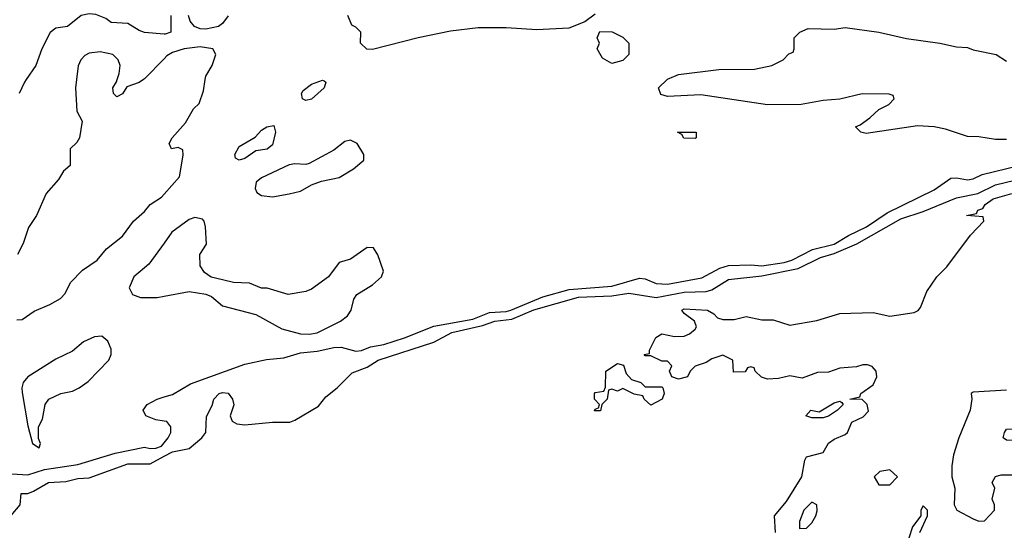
# Model space of a CAD drawing. Header units: inches. Extents: x 2348341 to 2479810, y 460419 to 613669.
# Tile 242 of 256: x 2379481 to 2383022, y 538378 to 540215. Entities that reach past the tile are written whole.
import ezdxf

# ---------------------------------------------------------------- set-up
doc = ezdxf.new("R2010")
doc.units = ezdxf.units.IN
doc.header["$MEASUREMENT"] = 0
for name, color, linetype in [('C3573', 7, 'Continuous'), ('C3574', 7, 'Continuous'), ('C3583', 7, 'Continuous'), ('C3584', 7, 'Continuous')]:
    doc.layers.add(name, color=color, linetype=linetype)

msp = doc.modelspace()

# ---------------------------------------------------------------- linework, layer by layer
at = {"layer": 'C3573', "color": 2}
for points, elevation in [([(2379684.4, 540000), (2379680.7, 539970), (2379686.4, 539886.4), (2379704.7, 539850), (2379696, 539790), (2379686.4, 539773.6), (2379662, 539750), (2379662, 539690), (2379638, 539670), (2379619.8, 539640.2), (2379576, 539590), (2379540.7, 539510), (2379512.5, 539467.5), (2379492.7, 539410), (2379472.4, 539370)], 46), ([(2379504.2, 540000), (2379497.3, 539990), (2379478.8, 539950)], 42), ([(2379926, 540000), (2379910, 539989.3), (2379866.4, 539973.6), (2379850, 539948), (2379830, 539938), (2379818, 539950), (2379815.3, 539970), (2379829.1, 539990.9), (2379831.7, 540000)], 46), ([(2379470, 539134.8), (2379490, 539136), (2379533.1, 539166.9), (2379589, 539190), (2379627.9, 539212.1), (2379643.7, 539230), (2379662.7, 539270), (2379706.5, 539313.5), (2379759.3, 539350), (2379792.7, 539390), (2379850, 539436.3), (2379889.6, 539490.4), (2379930, 539524.9), (2379949.6, 539550.4), (2379990, 539576.3), (2380000, 539587.6)], 46), ([(2380000, 539410.9), (2379945.1, 539334.9), (2379890.7, 539290), (2379874.8, 539250), (2379886.8, 539226.8), (2379915.3, 539215.3), (2379975.3, 539215.3), (2380000, 539220.1)], 46), ([(2380000, 538770.7), (2379970, 538775.1), (2379934, 538790), (2379925.2, 538810), (2379939, 538830), (2379975.3, 538850), (2380000, 538857.6)], 42), ([(2379395.3, 538584.7), (2379510, 538576.9), (2379570, 538596.9), (2379690, 538614.9), (2379824.5, 538655.5), (2379930, 538677.1), (2379950, 538672), (2379970, 538672.9), (2379990, 538680.8), (2380000, 538693)], 42), ([(2379450, 538431), (2379482, 538470), (2379486, 538510), (2379510, 538510.8), (2379530, 538518.8), (2379584, 538550), (2379646.2, 538553.8), (2379690, 538564), (2379730, 538566.8), (2379870, 538617), (2379950, 538617.6), (2380000, 538644.3)], 38)]:
    msp.add_lwpolyline(points, dxfattribs=dict(at, elevation=elevation))
at = {"layer": 'C3573', "color": 2, "elevation": 46}
msp.add_lwpolyline([(2379776.4, 539076.4), (2379750, 539074), (2379710, 539056), (2379670, 539022.9), (2379610, 538993.6), (2379510.4, 538929.6), (2379493.4, 538910), (2379488.4, 538890), (2379490, 538874), (2379510, 538754), (2379526, 538690), (2379550, 538674), (2379555.3, 538690), (2379548, 538708), (2379548, 538750), (2379562, 538778), (2379572.7, 538830), (2379585.2, 538850), (2379628.7, 538870), (2379670, 538878), (2379694, 538890), (2379727.2, 538912.8), (2379801.2, 538990), (2379809, 539010), (2379809, 539030), (2379798, 539058)], close=True, dxfattribs=at)
at = {"layer": 'C3574', "color": 2}
for points, elevation in [([(2380000, 540163.5), (2379930, 540169.3), (2379910, 540176), (2379870, 540201.2), (2379810, 540205.2), (2379790, 540219.3), (2379754.2, 540234.2), (2379730, 540236), (2379702, 540230), (2379652, 540190), (2379610, 540184), (2379590, 540168.7), (2379560.7, 540110), (2379538.8, 540050), (2379504.2, 540000)], 42), ([(2379831.7, 540000), (2379838, 540022), (2379842, 540050), (2379835.3, 540070), (2379815.3, 540090), (2379770, 540099.3), (2379730, 540094), (2379714.4, 540085.6), (2379701, 540070), (2379690.6, 540049.4), (2379684.4, 540000)], 46), ([(2380000, 540074.3), (2379930, 540002.7), (2379926, 540000)], 46)]:
    msp.add_lwpolyline(points, dxfattribs=dict(at, elevation=elevation))
at = {"layer": 'C3583', "color": 2}
for points, elevation in [([(2380000, 539587.6), (2380055.1, 539650), (2380068, 539728), (2380067.3, 539747.3), (2380050, 539755.3), (2380026, 539750), (2380018, 539770), (2380029, 539790), (2380076.6, 539843.4), (2380105.8, 539894.2), (2380126.6, 539913.4), (2380141.5, 539958.5), (2380148.1, 540000)], 46), ([(2383030, 539784), (2382990, 539784), (2382930, 539794), (2382890, 539795.3), (2382810, 539821.2), (2382770, 539829.2), (2382710, 539832.7), (2382525.2, 539805.2), (2382506, 539810), (2382486, 539830), (2382503.1, 539836.9), (2382538, 539862), (2382570, 539892), (2382606, 539910), (2382626, 539930), (2382622, 539942), (2382607.3, 539947.3), (2382510, 539948.7), (2382430.7, 539929.3), (2382370, 539924), (2382290.6, 539909.4), (2382170, 539909.2), (2381930, 539945.2), (2381810, 539939), (2381786, 539946), (2381778, 539970), (2381809, 540000)], 42), ([(2380000, 538857.6), (2380030, 538866.8), (2380095.1, 538904.9), (2380290, 538975.3), (2380368.1, 538991.9), (2380430, 538998.7), (2380490, 539016.5), (2380550, 539022.6), (2380610, 539035.8), (2380636.7, 539036.7), (2380690, 539022), (2380710, 539024.9), (2380742, 539038), (2380790, 539046), (2380864, 539070), (2380970, 539112), (2381110, 539138), (2381170, 539161.8), (2381230, 539165.2), (2381246.6, 539170), (2381362.3, 539217.7), (2381456.2, 539243.8), (2381610, 539256.5), (2381710, 539284.9), (2381730, 539282.4), (2381770, 539265.3), (2381810, 539264), (2381934, 539286), (2381998.4, 539321.6), (2382030, 539330.3), (2382110, 539333.4), (2382150, 539329.3), (2382230, 539341.8), (2382258, 539350), (2382331.5, 539388.5), (2382410, 539407.3), (2382461.4, 539438.6), (2382526.6, 539470), (2382600.1, 539519.9), (2382770, 539602.8), (2382830, 539644.7), (2382850, 539646), (2382890, 539638.8), (2382910, 539642.8), (2382942.4, 539657.6), (2383070, 539688.7)], 42), ([(2380000, 538644.3), (2380030, 538660.3), (2380090, 538672.7), (2380136, 538710), (2380149.5, 538730), (2380152.9, 538787.1), (2380172.9, 538827.1), (2380179, 538850), (2380198, 538870), (2380210, 538873.4), (2380230, 538870.7), (2380246, 538850), (2380250.9, 538829.1), (2380238, 538790), (2380244.7, 538770), (2380261.4, 538761.4), (2380290, 538757.3), (2380390, 538767), (2380452.5, 538767.5), (2380470, 538773.7), (2380555.1, 538824.9), (2380582, 538858), (2380622.7, 538890), (2380675.8, 538944.2), (2380730, 538964.9), (2380770, 538990.2), (2380970, 539054.6), (2381034.5, 539090), (2381145.5, 539114.5), (2381189.9, 539130.1), (2381250, 539137.7), (2381330, 539171), (2381490, 539216.1), (2381610, 539221.8), (2381671.3, 539231.3), (2381770, 539215.5), (2381870, 539235), (2381950, 539236.5), (2381970, 539242.7), (2382030, 539280.3), (2382150, 539292.9), (2382280.2, 539319.8), (2382361, 539359), (2382410, 539373.2), (2382491.3, 539408.7), (2382650, 539498.2), (2382730, 539524.7), (2382850, 539573.8), (2382926.6, 539590), (2382990, 539620.7), (2383094.1, 539645.9)], 38), ([(2382199, 538370), (2382195.3, 538430), (2382238, 538482), (2382294, 538570), (2382304, 538630), (2382310, 538642), (2382370, 538658), (2382390, 538691.3), (2382410, 538706), (2382450, 538722), (2382458, 538730), (2382473.6, 538766.4), (2382513.6, 538786.4), (2382533.6, 538806.4), (2382528, 538830), (2382510, 538848), (2382466, 538850), (2382502, 538858), (2382506, 538870), (2382550, 538901), (2382563.7, 538930), (2382560.9, 538950), (2382546.8, 538966.8), (2382530, 538973.2), (2382512.9, 538972.9), (2382490, 538966), (2382430, 538960.9), (2382390, 538947), (2382350, 538945.2), (2382294.4, 538925.6), (2382250, 538934), (2382210, 538924), (2382170, 538922), (2382149.1, 538929.1), (2382126, 538950), (2382122, 538962), (2382110, 538966), (2382098, 538962), (2382090, 538948), (2382047.3, 538947.3), (2382046, 538990), (2382010, 539008), (2381970, 538995.3), (2381950, 538982), (2381910, 538968), (2381892, 538950), (2381882, 538930), (2381850, 538922), (2381826, 538930), (2381818, 538950), (2381826, 538970), (2381810, 538986), (2381790, 538986), (2381750, 539006), (2381730, 539006), (2381726, 539010), (2381746, 539014), (2381746, 539026), (2381769, 539071), (2381790, 539084.7), (2381835.3, 539075.3), (2381870, 539076), (2381890, 539084.7), (2381910, 539102), (2381915.3, 539110), (2381908, 539130), (2381870, 539158), (2381862, 539170), (2381870, 539174.8), (2381954, 539170), (2381976.9, 539156.9), (2381990, 539142), (2382010, 539136), (2382050, 539136), (2382093.2, 539146.8), (2382150, 539134.8), (2382190, 539134.8), (2382250, 539115.5), (2382347.3, 539132.7), (2382430, 539158.4), (2382550, 539161.6), (2382610, 539148), (2382698, 539162), (2382711.8, 539168.2), (2382720.7, 539179.3), (2382742.9, 539237.1), (2382779.3, 539290), (2382814.7, 539325.3), (2382900.7, 539439.3), (2382948, 539490), (2382946, 539506), (2382886, 539510), (2382922, 539518), (2382926, 539530), (2382944.7, 539535.3), (2382953.2, 539550), (2382981.2, 539570), (2383048.7, 539590)], 34), ([(2380000, 539220.1), (2380090, 539237.3), (2380150, 539227.3), (2380170, 539218.8), (2380210, 539186), (2380330, 539154), (2380422.8, 539102.8), (2380490, 539084.4), (2380523.1, 539083.1), (2380550, 539088.7), (2380634, 539130), (2380659, 539150), (2380673.2, 539170), (2380682, 539210), (2380693.6, 539226.4), (2380750, 539261), (2380782, 539290), (2380788.7, 539310), (2380768.9, 539368.9), (2380753.6, 539393.6), (2380730, 539395.3), (2380670, 539354), (2380630, 539342), (2380591, 539290), (2380530, 539246), (2380510, 539237.2), (2380446.3, 539226.3), (2380370, 539249), (2380350, 539249.2), (2380306.8, 539266.8), (2380249.4, 539269.4), (2380184.7, 539284.7), (2380169.1, 539289.1), (2380145.2, 539305.2), (2380129.2, 539329.2), (2380129, 539370), (2380152.7, 539407.3), (2380149.2, 539470), (2380144, 539490), (2380137.5, 539497.5), (2380110, 539503.7), (2380090, 539496.2), (2380028.2, 539450), (2380000, 539410.9)], 46), ([(2383030, 538882), (2382910, 538875.3), (2382902, 538870), (2382904.7, 538850), (2382898.8, 538810), (2382858.8, 538710), (2382839.1, 538650), (2382832.7, 538610), (2382833, 538570), (2382844, 538530), (2382841, 538470), (2382851.3, 538450), (2382910, 538418.8), (2382930, 538411.3), (2382950, 538412), (2382986, 538450), (2382986, 538470), (2382978, 538490), (2382988, 538530), (2382978, 538550), (2382990, 538572), (2383010, 538578), (2383050, 538578)], 34), ([(2380000, 538693), (2380014, 538710), (2380023.7, 538730), (2380024, 538750), (2380009.3, 538769.3), (2380000, 538770.7)], 42), ([(2382718, 538370), (2382746, 538430), (2382746, 538450), (2382730, 538466), (2382722, 538450), (2382722, 538430), (2382692, 538390), (2382678, 538350)], 34)]:
    msp.add_lwpolyline(points, dxfattribs=dict(at, elevation=elevation))
for points, elevation in [([(2380510, 539924), (2380498, 539930), (2380494, 539950), (2380500.2, 539959.8), (2380530, 539982.8), (2380570, 539998), (2380575.3, 539995.3), (2380582, 539990), (2380576, 539970), (2380530, 539929.4)], 42), ([(2380270, 539709.2), (2380256.4, 539716.4), (2380254, 539730), (2380270, 539758.8), (2380327.3, 539792.7), (2380350, 539817.3), (2380369, 539830), (2380394.8, 539834.8), (2380400.7, 539810), (2380390, 539765.2), (2380370, 539749.4), (2380330, 539742.7), (2380290, 539716)], 42), ([(2381910, 539788), (2381868.9, 539788.9), (2381862, 539802), (2381846, 539810), (2381914, 539810), (2381914, 539790)], 42), ([(2380670, 539781.2), (2380650, 539777.2), (2380610, 539745.2), (2380522, 539698), (2380510, 539694), (2380470, 539696), (2380450, 539692.3), (2380350, 539646.6), (2380330.7, 539630), (2380327.9, 539607.9), (2380333.4, 539593.4), (2380350, 539582), (2380390, 539578), (2380450, 539588.4), (2380490, 539598), (2380530, 539620.7), (2380566.3, 539633.7), (2380630, 539647.3), (2380681.5, 539678.5), (2380718, 539710), (2380718, 539730), (2380694, 539770)], 46), ([(2381730, 538894), (2381790, 538894), (2381794, 538890), (2381798, 538870), (2381791, 538850), (2381750, 538828), (2381726, 538850), (2381722, 538862), (2381690, 538868), (2381650, 538888), (2381630, 538878), (2381610, 538886), (2381598, 538882), (2381594, 538850), (2381574, 538830), (2381570, 538808), (2381548, 538808), (2381550, 538814), (2381562, 538818), (2381566, 538830), (2381548, 538850), (2381548, 538870), (2381550, 538874), (2381582, 538878), (2381587.3, 538892.7), (2381589, 538950), (2381630, 538978), (2381652, 538972), (2381662, 538942), (2381681, 538921), (2381714, 538910)], 34), ([(2382330, 538782), (2382308, 538790), (2382326, 538810), (2382356.4, 538803.6), (2382410, 538836), (2382430, 538842), (2382438, 538838), (2382442, 538830), (2382422, 538810), (2382390, 538788.7), (2382370, 538782)], 34), ([(2383271.6, 538708.4), (2383266, 538710), (2383262, 538722), (2383230, 538726), (2383214, 538710), (2383190, 538706), (2383170, 538688), (2383130, 538682), (2383090, 538699), (2383030, 538702), (2383018, 538710), (2383022, 538730), (2383030, 538742), (2383090, 538744.7), (2383156.4, 538763.6), (2383170, 538774), (2383190, 538774), (2383232.7, 538732.7), (2383274, 538730)], 34), ([(2382610, 538595.3), (2382574, 538590), (2382554, 538570), (2382570, 538542), (2382610, 538542), (2382638, 538570)], 34), ([(2382330, 538479), (2382301, 538450), (2382284.7, 538410), (2382284.7, 538384.7), (2382310, 538386), (2382330, 538404.7), (2382344, 538430), (2382348.4, 538448.4), (2382348, 538470)], 34)]:
    msp.add_lwpolyline(points, close=True, dxfattribs=dict(at, elevation=elevation))
at = {"layer": 'C3584', "color": 2}
for points, elevation in [([(2380024.7, 540230), (2380024.7, 540170), (2380003.2, 540163.2), (2380000, 540163.5)], 42), ([(2380230.5, 540229.5), (2380210, 540201.2), (2380196, 540190), (2380150, 540180.5), (2380130, 540181.6), (2380109, 540190), (2380094, 540210), (2380088, 540230)], 42), ([(2381550, 540235.3), (2381512.7, 540207.3), (2381455.3, 540184.7), (2381341, 540179), (2381230, 540186), (2381130, 540185.2), (2381030, 540173.2), (2380914, 540150), (2380750, 540108), (2380729.3, 540109.3), (2380706, 540130), (2380708, 540170), (2380690, 540188), (2380675.3, 540195.3), (2380661.2, 540230)], 42), ([(2381809, 540000), (2381810, 540001), (2381850, 540017.3), (2381995.3, 540035.3), (2382123.1, 540036.9), (2382186, 540050), (2382226, 540070), (2382247.3, 540092.7), (2382262, 540098), (2382266, 540110), (2382266, 540150), (2382286, 540170), (2382316.4, 540183.6), (2382410, 540181), (2382450, 540186.8), (2382570, 540170.6), (2382670, 540147.3), (2382790, 540130.7), (2382850, 540117.3), (2382890, 540114.8), (2382910, 540106.8), (2382992, 540090), (2383030, 540066)], 42), ([(2380148.1, 540000), (2380150, 540012), (2380172.3, 540050), (2380186, 540090), (2380175.3, 540110), (2380130, 540116.9), (2380072, 540110), (2380030, 540096.9), (2380010, 540084.5), (2380000, 540074.3)], 46)]:
    msp.add_lwpolyline(points, dxfattribs=dict(at, elevation=elevation))
at = {"layer": 'C3584', "color": 2, "elevation": 42}
msp.add_lwpolyline([(2381610, 540058), (2381576.4, 540076.4), (2381558, 540110), (2381566, 540130), (2381558, 540150), (2381567.3, 540172.7), (2381611.6, 540171.6), (2381650, 540152), (2381670.9, 540130.9), (2381671.3, 540090), (2381650, 540068)], close=True, dxfattribs=at)

doc.saveas('drawing.dxf')
